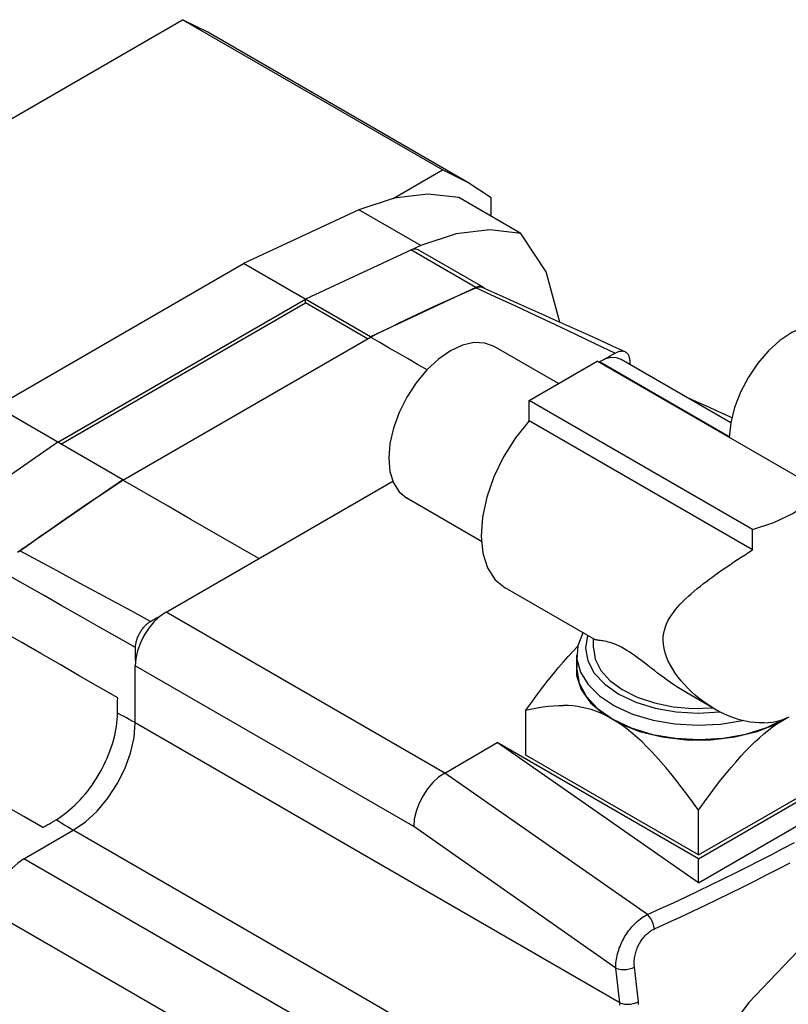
# Model space of a CAD drawing. Extents: x 0 to 1588, y 0 to 1123.
# Tile 6 of 35: x 281 to 369, y 250 to 362. Entities that reach past the tile are written whole.
import ezdxf

# ---------------------------------------------------------------- set-up
doc = ezdxf.new("R2010")
doc.units = 0
doc.header["$LTSCALE"] = 18.91
doc.header["$MEASUREMENT"] = 0
doc.layers.add('40000_ISO', color=7, linetype='CONTINUOUS')

msp = doc.modelspace()

# ---------------------------------------------------------------- linework, layer by layer
at = {"layer": '40000_ISO', "color": 7, "linetype": 'CONTINUOUS', "lineweight": 25}
for p, q in [((262.998867, 340.632447), (299.878738, 361.925049)), ((329.577222, 344.778626), (299.878738, 361.925049)), ((302.748866, 360.491671), (299.878739, 361.92505)), ((332.447351, 343.345246), (302.748866, 360.491669)), ((323.932636, 341.519715), (329.577222, 344.778626)), ((332.447351, 343.345243), (329.577222, 344.778623)), ((335.123757, 341.57633), (332.447351, 343.345243)), ((338.517869, 337.529759), (331.446802, 341.612244)), ((335.123758, 339.489365), (335.123758, 341.576333)), ((320.023492, 340.218075), (306.839486, 334.100474)), ((327.09456, 336.135594), (320.023492, 340.218072)), ((327.09456, 336.135591), (313.910554, 330.017991)), ((333.384187, 331.3602), (325.959566, 335.646805)), ((334.209734, 331.371007), (326.785112, 335.657616)), ((278.555215, 317.770543), (306.839487, 334.100476)), ((321.335176, 325.731385), (306.839487, 334.100476)), ((333.384187, 331.360199), (321.335176, 325.731384)), ((331.220621, 330.367123), (332.342927, 330.863846)), ((332.342927, 330.863846), (333.38125, 331.317166)), ((333.38125, 331.317166), (333.499719, 331.361954)), ((335.658178, 330.264725), (333.38125, 331.317166)), ((333.499719, 331.361954), (333.61593, 331.393658)), ((333.61593, 331.393658), (333.728662, 331.411931)), ((333.728662, 331.411931), (333.837026, 331.416798)), ((333.940221, 331.408463), (333.837026, 331.416798)), ((334.03742, 331.38715), (333.940221, 331.408463)), ((334.128088, 331.353219), (334.03742, 331.38715)), ((335.479158, 330.752518), (334.120687, 331.356568)), ((336.837778, 330.147603), (335.479158, 330.752518)), ((285.626283, 313.688061), (313.910554, 330.017991)), ((285.979837, 313.483937), (313.910554, 329.609742)), ((313.910554, 329.609742), (313.910554, 330.017991)), ((321.016977, 325.506848), (313.910554, 329.609742)), ((328.730966, 329.240113), (330.016058, 329.826161)), ((330.016058, 329.826161), (331.220621, 330.367123)), ((337.932836, 329.207966), (335.658178, 330.264725)), ((338.195962, 329.540608), (336.837778, 330.147603)), ((339.553777, 328.931977), (338.195962, 329.540608)), ((326.002126, 327.965485), (327.367075, 328.608151)), ((327.367075, 328.608151), (328.730966, 329.240113)), ((340.205228, 328.14684), (337.932836, 329.207966)), ((340.911363, 328.32235), (339.553777, 328.931977)), ((342.269582, 327.711159), (340.911363, 328.32235)), ((323.505962, 326.76363), (324.714403, 327.349774)), ((324.714403, 327.349774), (326.002126, 327.965485)), ((342.475355, 327.081303), (340.205228, 328.14684)), ((343.628183, 327.098343), (342.269582, 327.711159)), ((321.335176, 325.690468), (322.378868, 326.209656)), ((322.378868, 326.209656), (323.505962, 326.76363)), ((344.743227, 326.011307), (342.475355, 327.081303)), ((344.987222, 326.484204), (343.628183, 327.098343)), ((347.008844, 324.93681), (344.743227, 326.011307)), ((346.346712, 325.868809), (344.987222, 326.484204)), ((293.052083, 309.36131), (321.333997, 325.689881)), ((321.333997, 325.689881), (321.334192, 325.689942)), ((322.412342, 325.067231), (321.333997, 325.689881)), ((321.334192, 325.689942), (321.334388, 325.690041)), ((321.334388, 325.690041), (321.334587, 325.690175)), ((321.334587, 325.690175), (321.334781, 325.69024)), ((321.334781, 325.69024), (321.334978, 325.690335)), ((321.334978, 325.690335), (321.335176, 325.690468)), ((321.335176, 325.690468), (321.335176, 325.731385)), ((323.490716, 324.4446), (322.412342, 325.067231)), ((347.706235, 325.251313), (346.346712, 325.868809)), ((349.2721, 323.857709), (347.008844, 324.93681)), ((349.064806, 324.631547), (347.706235, 325.251313)), ((324.56912, 323.821984), (323.490716, 324.4446)), ((325.64755, 323.199387), (324.56912, 323.821984)), ((342.825655, 320.380124), (335.492208, 324.614091)), ((348.844411, 323.610993), (349.058256, 323.734353)), ((349.058256, 323.734353), (349.2721, 323.857709)), ((350.422102, 324.011521), (349.064806, 324.631547)), ((349.2721, 323.857709), (349.355604, 323.903836)), ((349.355604, 323.903836), (349.439203, 323.94484)), ((349.439203, 323.94484), (349.522596, 323.980755)), ((349.522596, 323.980755), (349.605478, 324.01162)), ((349.605478, 324.01162), (349.687551, 324.037465)), ((349.687551, 324.037465), (349.76851, 324.058327)), ((349.76851, 324.058327), (349.848169, 324.074055)), ((349.848169, 324.074055), (349.926446, 324.084469)), ((349.926446, 324.084469), (350.003183, 324.0896)), ((350.078207, 324.089482), (350.003183, 324.0896)), ((350.151353, 324.084141), (350.078207, 324.089482)), ((350.222459, 324.073617), (350.151353, 324.084141)), ((350.291353, 324.057942), (350.222459, 324.073617)), ((350.357877, 324.03714), (350.291353, 324.057942)), ((350.421857, 324.011254), (350.357877, 324.03714)), ((350.480752, 323.981633), (350.421857, 324.011254)), ((350.537008, 323.947381), (350.480752, 323.981633)), ((350.590467, 323.90852), (350.537008, 323.947381)), ((350.640989, 323.865124), (350.590467, 323.90852)), ((350.688486, 323.817326), (350.640989, 323.865124)), ((350.732885, 323.765263), (350.688486, 323.817326)), ((350.774118, 323.709073), (350.732885, 323.765263)), ((326.725999, 322.576802), (325.64755, 323.199387)), ((339.472463, 318.444153), (347.250639, 322.934884)), ((372.758569, 308.207875), (347.250639, 322.934884)), ((347.427484, 322.83286), (347.498128, 322.873646)), ((362.320444, 314.315976), (347.498128, 322.873646)), ((347.989076, 323.117547), (348.202905, 323.24091)), ((348.202905, 323.24091), (348.416749, 323.364281)), ((348.416749, 323.364281), (348.630579, 323.487637)), ((348.630579, 323.487637), (348.844411, 323.610993)), ((362.501993, 315.90218), (349.998163, 323.12127)), ((350.812112, 323.6489), (350.774118, 323.709073)), ((350.846792, 323.584878), (350.812112, 323.6489)), ((350.878088, 323.517151), (350.846792, 323.584878)), ((350.905927, 323.445851), (350.878088, 323.517151)), ((350.930242, 323.371125), (350.905927, 323.445851)), ((350.950956, 323.29311), (350.930242, 323.371125)), ((350.967996, 323.211941), (350.950956, 323.29311)), ((350.981294, 323.127762), (350.967996, 323.211941)), ((350.990823, 323.040768), (350.981294, 323.127762)), ((350.996603, 322.951241), (350.990823, 323.040768)), ((350.998628, 322.85944), (350.996603, 322.951241)), ((350.998621, 322.596287), (350.998624, 322.648919)), ((350.998624, 322.70155), (350.998628, 322.754178)), ((350.998624, 322.648919), (350.998624, 322.70155)), ((350.998628, 322.754178), (350.998628, 322.85944)), ((327.804475, 321.954224), (326.725999, 322.576802)), ((350.998621, 322.543656), (350.998621, 322.596287)), ((364.980394, 303.717143), (339.472463, 318.444153)), ((339.472463, 316.120862), (339.472463, 318.444153)), ((358.249261, 318.466969), (357.374521, 318.862549)), ((359.123872, 318.070904), (358.249261, 318.466969)), ((293.050904, 309.401452), (278.555215, 317.770543)), ((359.998476, 317.674344), (359.123872, 318.070904)), ((360.873079, 317.277287), (359.998476, 317.674344)), ((361.747522, 316.879807), (360.873079, 317.277287)), ((364.980394, 301.393853), (339.472463, 316.120862)), ((362.621835, 316.481877), (361.747522, 316.879807)), ((362.476663, 315.917718), (362.471475, 315.92017)), ((362.492227, 315.910359), (362.476663, 315.917718)), ((362.497415, 315.907902), (362.492227, 315.910359)), ((362.502603, 315.905449), (362.497415, 315.907902)), ((285.626284, 313.688059), (272.442278, 304.582081)), ((293.050904, 309.401453), (281.001893, 301.117269)), ((291.896541, 308.601735), (293.050904, 309.360539)), ((293.050904, 309.360539), (293.050904, 309.401452)), ((293.050906, 309.360505), (293.051103, 309.360634)), ((293.051103, 309.360634), (293.051495, 309.360894)), ((293.051495, 309.360894), (293.051692, 309.36102)), ((293.051692, 309.36102), (293.051888, 309.361149)), ((293.051888, 309.361149), (293.052085, 309.361279)), ((295.638994, 307.867844), (293.052083, 309.36131)), ((298.000652, 294.296265), (323.881719, 309.238709)), ((290.747438, 307.839207), (291.896541, 308.601735)), ((288.397273, 306.255946), (289.58666, 307.0612)), ((289.58666, 307.0612), (290.747438, 307.839207)), ((298.22575, 306.374293), (295.638994, 307.867844)), ((334.015214, 302.372822), (325.492208, 307.293583)), ((287.162341, 305.411685), (288.397273, 306.255946)), ((300.812385, 304.880671), (298.22575, 306.374293)), ((285.928331, 304.560246), (287.162341, 305.411685)), ((303.398931, 303.386998), (300.812385, 304.880671)), ((283.584107, 302.91936), (284.74127, 303.733332)), ((284.74127, 303.733332), (285.928331, 304.560246)), ((364.980394, 301.393853), (364.980394, 303.717143)), ((282.43979, 302.106747), (283.584107, 302.91936)), ((305.98542, 301.89329), (303.398931, 303.386998)), ((281.166983, 301.188498), (281.29127, 301.283911)), ((281.29127, 301.283911), (282.43979, 302.106747)), ((283.42577, 300.138531), (281.29127, 301.283911)), ((308.571885, 300.399569), (305.98542, 301.89329)), ((364.556482, 301.123355), (364.980394, 301.393853)), ((285.560064, 298.991454), (283.42577, 300.138531)), ((362.87195, 300.022231), (363.289102, 300.299197)), ((363.289102, 300.299197), (363.70968, 300.575434)), ((363.70968, 300.575434), (364.132524, 300.850352)), ((364.132524, 300.850352), (364.556482, 301.123355)), ((361.260103, 298.918624), (361.652345, 299.192727)), ((361.652345, 299.192727), (362.052469, 299.468417)), ((362.052469, 299.468417), (362.459367, 299.745114)), ((362.459367, 299.745114), (362.87195, 300.022231)), ((281.881701, 297.408249), (279.781091, 298.60483)), ((287.694159, 297.842743), (285.560064, 298.991454)), ((359.760828, 297.826832), (360.130312, 298.103488)), ((360.130312, 298.103488), (360.502313, 298.376574)), ((360.502313, 298.376574), (360.876833, 298.646689)), ((360.876833, 298.646689), (361.260103, 298.918624)), ((283.983067, 296.212079), (281.881701, 297.408249)), ((289.828061, 296.692467), (287.694159, 297.842743)), ((346.885084, 291.189623), (336.736551, 297.048882)), ((358.331277, 296.688689), (358.679094, 296.977543)), ((358.679094, 296.977543), (359.034059, 297.263653)), ((359.034059, 297.263653), (359.395029, 297.54682)), ((359.395029, 297.54682), (359.760828, 297.826832)), ((286.085158, 295.016306), (283.983067, 296.212079)), ((291.961778, 295.540692), (289.828061, 296.692467)), ((357.035287, 295.50467), (357.342523, 295.80526)), ((357.342523, 295.80526), (357.66176, 296.102696)), ((357.66176, 296.102696), (357.991754, 296.397122)), ((357.991754, 296.397122), (358.331277, 296.688689)), ((288.187943, 293.820918), (286.085158, 295.016306)), ((294.095318, 294.387486), (291.961778, 295.540692)), ((355.951868, 294.266291), (356.198125, 294.58211)), ((356.198125, 294.58211), (356.461771, 294.893397)), ((356.461771, 294.893397), (356.741289, 295.200772)), ((356.741289, 295.200772), (357.035287, 295.50467)), ((290.29139, 292.625899), (288.187943, 293.820918)), ((296.228688, 293.232915), (294.095318, 294.387486)), ((296.440358, 293.355233), (296.654048, 293.478713)), ((296.654048, 293.478713), (296.867733, 293.602187)), ((296.867733, 293.602187), (297.081408, 293.725651)), ((297.081408, 293.725651), (297.295084, 293.849112)), ((297.295084, 293.849112), (297.50877, 293.972575)), ((329.820459, 275.925093), (298.000652, 294.296265)), ((355.332639, 293.285407), (355.517606, 293.618561)), ((355.517606, 293.618561), (355.724523, 293.945315)), ((355.724523, 293.945315), (355.951868, 294.266291)), ((292.395469, 291.431237), (290.29139, 292.625899)), ((295.150393, 292.174483), (295.212076, 292.264506)), ((295.212076, 292.264506), (295.27585, 292.352439)), ((295.27585, 292.352439), (295.341594, 292.438061)), ((295.341594, 292.438061), (295.409153, 292.521205)), ((295.409153, 292.521205), (295.478376, 292.601727)), ((295.478376, 292.601727), (295.549109, 292.679497)), ((295.549109, 292.679497), (295.621203, 292.754374)), ((295.621203, 292.754374), (295.694504, 292.826224)), ((295.694504, 292.826224), (295.768861, 292.894909)), ((295.768861, 292.894909), (295.844123, 292.960293)), ((295.844123, 292.960293), (295.920137, 293.02224)), ((295.920137, 293.02224), (295.996753, 293.080611)), ((295.996753, 293.080611), (296.073818, 293.135272)), ((296.073818, 293.135272), (296.15118, 293.186085)), ((296.15118, 293.186085), (296.228688, 293.232915)), ((296.228688, 293.232915), (296.440358, 293.355233)), ((354.92658, 292.240168), (355.035303, 292.596964)), ((355.035303, 292.596964), (355.171255, 292.945141)), ((355.171255, 292.945141), (355.332639, 293.285407)), ((281.494401, 290.813674), (279.304484, 292.06798)), ((294.500149, 290.236921), (292.395469, 291.431237)), ((294.638834, 291.102059), (294.670844, 291.202185)), ((294.670844, 291.202185), (294.706051, 291.302374)), ((294.706051, 291.302374), (294.74436, 291.402428)), ((294.74436, 291.402428), (294.785671, 291.50215)), ((294.785671, 291.50215), (294.829882, 291.601344)), ((294.829882, 291.601344), (294.876892, 291.699816)), ((294.876892, 291.699816), (294.9266, 291.79737)), ((294.9266, 291.79737), (294.978905, 291.893809)), ((294.978905, 291.893809), (295.033707, 291.988938)), ((295.033707, 291.988938), (295.090903, 292.08256)), ((295.090903, 292.08256), (295.150393, 292.174483)), ((346.811834, 290.213783), (346.811834, 291.231915)), ((346.934892, 291.166134), (346.885629, 291.189351)), ((346.995603, 291.145758), (346.934892, 291.166134)), ((347.067106, 291.127663), (346.995603, 291.145758)), ((354.781209, 291.111996), (354.797891, 291.498133)), ((354.797891, 291.498133), (354.84688, 291.874058)), ((354.84688, 291.874058), (354.92658, 292.240168)), ((283.683974, 289.557621), (281.494401, 290.813674)), ((294.500149, 290.236921), (294.501901, 290.327445)), ((294.500163, 289.967242), (294.500149, 290.236921)), ((294.501901, 290.327445), (294.507141, 290.419836)), ((294.507141, 290.419836), (294.515837, 290.513894)), ((294.515837, 290.513894), (294.527958, 290.609419)), ((294.527958, 290.609419), (294.543473, 290.706214)), ((294.543473, 290.706214), (294.562349, 290.804074)), ((294.562349, 290.804074), (294.584556, 290.902802)), ((294.584556, 290.902802), (294.610061, 291.002196)), ((294.610061, 291.002196), (294.638834, 291.102059)), ((344.480096, 289.807037), (345.011011, 290.353762)), ((347.148969, 291.11126), (347.067106, 291.127663)), ((347.243349, 291.095566), (347.148969, 291.11126)), ((347.351121, 291.079707), (347.243349, 291.095566)), ((347.472524, 291.062897), (347.351121, 291.079707)), ((347.607786, 291.044344), (347.472524, 291.062897)), ((347.75702, 291.023032), (347.607786, 291.044344)), ((347.920255, 290.997481), (347.75702, 291.023032)), ((348.097524, 290.966164), (347.920255, 290.997481)), ((348.288858, 290.927544), (348.097524, 290.966164)), ((348.494314, 290.87983), (348.288858, 290.927544)), ((348.713911, 290.820901), (348.494314, 290.87983)), ((348.947645, 290.748637), (348.713911, 290.820901)), ((349.195516, 290.66092), (348.947645, 290.748637)), ((349.457513, 290.555619), (349.195516, 290.66092)), ((349.733511, 290.430877), (349.457513, 290.555619)), ((350.023305, 290.285096), (349.733511, 290.430877)), ((350.326555, 290.117395), (350.023305, 290.285096)), ((350.641054, 289.928441), (350.326555, 290.117395)), ((354.806577, 290.628417), (354.781209, 291.111996)), ((354.880678, 290.145294), (354.806577, 290.628417)), ((355.000459, 289.663548), (354.880678, 290.145294)), ((285.874328, 288.299275), (283.683974, 289.557621)), ((294.500174, 289.714992), (294.500163, 289.967242)), ((294.500184, 289.474483), (294.500174, 289.714992)), ((294.500193, 289.240025), (294.500184, 289.474483)), ((294.500201, 289.005931), (294.500193, 289.240025)), ((294.500203, 288.766509), (294.500201, 289.005931)), ((343.391042, 288.609166), (343.940721, 289.226068)), ((343.940721, 289.226068), (344.480096, 289.807037)), ((344.911836, 287.764293), (344.911836, 289.397426)), ((350.964284, 289.72029), (350.641054, 289.928441)), ((351.295412, 289.494506), (350.964284, 289.72029)), ((351.633646, 289.253262), (351.295412, 289.494506)), ((351.978269, 288.998906), (351.633646, 289.253262)), ((352.328661, 288.733925), (351.978269, 288.998906)), ((355.162607, 289.184339), (355.000459, 289.663548)), ((355.363725, 288.708949), (355.162607, 289.184339)), ((288.066588, 287.038093), (285.874328, 288.299275)), ((326.284925, 269.801369), (294.465118, 288.172542)), ((294.465118, 281.640569), (294.465118, 288.172542)), ((342.253118, 287.259602), (342.829164, 287.954404)), ((342.829164, 287.954404), (343.391042, 288.609166)), ((352.684152, 288.460827), (352.328661, 288.733925)), ((353.044088, 288.182112), (352.684152, 288.460827)), ((353.407846, 287.900246), (353.044088, 288.182112)), ((353.774725, 287.617402), (353.407846, 287.900246)), ((355.600381, 288.238672), (355.363725, 288.708949)), ((355.869581, 287.774882), (355.600381, 288.238672)), ((356.168458, 287.318964), (355.869581, 287.774882)), ((290.261883, 285.773528), (288.066588, 287.038093)), ((341.660848, 286.522296), (342.253118, 287.259602)), ((354.143827, 287.335607), (353.774725, 287.617402)), ((354.514253, 287.056892), (354.143827, 287.335607)), ((354.885084, 286.783252), (354.514253, 287.056892)), ((355.255121, 286.516331), (354.885084, 286.783252)), ((356.494154, 286.872304), (356.168458, 287.318964)), ((356.843812, 286.436314), (356.494154, 286.872304)), ((292.461338, 284.505033), (290.261883, 285.773528)), ((340.418771, 284.908739), (341.050172, 285.739712)), ((341.050172, 285.739712), (341.660848, 286.522296)), ((355.623014, 286.257563), (355.255121, 286.516331)), ((355.987409, 286.008383), (355.623014, 286.257563)), ((356.34995, 285.768208), (355.987409, 286.008383)), ((356.720178, 285.531272), (356.34995, 285.768208)), ((357.09826, 285.298315), (356.720178, 285.531272)), ((357.214891, 286.012556), (356.843812, 286.436314)), ((357.605058, 285.602457), (357.214891, 286.012556)), ((358.011987, 285.20742), (357.605058, 285.602457)), ((292.458533, 284.201608), (292.461338, 284.505033)), ((339.764135, 284.025871), (340.418771, 284.908739)), ((357.483423, 285.07071), (357.09826, 285.298315)), ((360.695184, 283.216359), (357.487855, 285.068111)), ((358.433343, 284.828844), (358.011987, 285.20742)), ((358.86683, 284.468132), (358.433343, 284.828844)), ((359.310297, 284.12649), (358.86683, 284.468132)), ((292.447793, 283.039076), (292.450418, 283.323263)), ((292.450418, 283.323263), (292.453079, 283.611338)), ((292.453079, 283.611338), (292.455782, 283.903915)), ((292.455782, 283.903915), (292.458533, 284.201608)), ((339.083555, 283.087173), (339.764135, 284.025871)), ((339.763372, 283.239847), (340.417299, 283.366705)), ((340.417299, 283.366705), (341.048044, 283.46855)), ((341.048044, 283.46855), (341.658094, 283.545995)), ((341.658094, 283.545995), (342.249776, 283.59947)), ((342.249776, 283.59947), (342.825258, 283.629228)), ((342.825258, 283.629228), (343.386591, 283.635356)), ((343.935739, 283.617767), (343.386591, 283.635356)), ((344.474584, 283.576204), (343.935739, 283.617767)), ((345.004972, 283.510229), (344.474584, 283.576204)), ((345.528707, 283.419221), (345.004972, 283.510229)), ((346.047597, 283.302356), (345.528707, 283.419221)), ((346.563455, 283.158598), (346.047597, 283.302356)), ((359.761568, 283.804908), (359.310297, 284.12649)), ((360.218446, 283.50437), (359.761568, 283.804908)), ((360.678751, 283.225861), (360.218446, 283.50437)), ((292.410311, 282.013625), (292.434734, 282.389566)), ((292.434734, 282.389566), (292.445199, 282.758163)), ((292.445199, 282.758163), (292.447793, 283.039076)), ((292.781937, 282.578386), (292.445199, 282.758163)), ((293.118642, 282.398593), (292.781937, 282.578386)), ((293.455313, 282.218781), (293.118642, 282.398593)), ((293.791951, 282.038949), (293.455313, 282.218781)), ((339.083555, 283.087173), (339.763372, 283.239847)), ((339.083555, 277.966334), (339.083555, 283.087173)), ((347.078142, 282.98667), (346.563455, 283.158598)), ((347.59358, 282.785032), (347.078142, 282.98667)), ((348.111784, 282.551844), (347.59358, 282.785032)), ((349.783609, 281.586615), (348.111784, 282.551844)), ((361.148111, 282.96615), (360.678751, 283.225861)), ((361.631677, 282.723247), (361.148111, 282.96615)), ((362.127397, 282.499528), (361.631677, 282.723247)), ((362.633188, 282.297372), (362.127397, 282.499528)), ((363.146966, 282.119149), (362.633188, 282.297372)), ((367.840059, 281.586615), (368.993257, 282.252411)), ((368.719408, 282.135826), (369.166261, 282.332068)), ((292.2545, 280.849794), (292.320073, 281.242933)), ((292.320073, 281.242933), (292.37205, 281.631146)), ((292.37205, 281.631146), (292.410311, 282.013625)), ((294.128556, 281.859096), (293.791951, 282.038949)), ((294.465128, 281.67922), (294.128556, 281.859096)), ((326.284925, 263.269396), (294.465118, 281.640569)), ((350.301813, 281.221434), (349.783609, 281.586615)), ((350.817251, 280.827896), (350.301813, 281.221434)), ((363.666589, 281.966842), (363.146966, 282.119149)), ((364.189867, 281.841962), (363.666589, 281.966842)), ((364.714601, 281.745996), (364.189867, 281.841962)), ((365.238611, 281.680425), (364.714601, 281.745996)), ((365.759965, 281.646586), (365.238611, 281.680425)), ((366.276781, 281.645125), (365.759965, 281.646586)), ((366.276781, 281.645125), (366.786928, 281.676487)), ((366.786928, 281.676487), (367.288286, 281.741122)), ((366.806421, 280.827896), (367.321863, 281.221434)), ((367.288286, 281.741122), (367.778734, 281.839457)), ((367.321863, 281.221434), (367.840059, 281.586615)), ((367.778734, 281.839457), (368.256341, 281.971317)), ((368.256341, 281.971317), (368.719408, 282.135826)), ((291.977411, 279.648861), (292.083048, 280.051952)), ((292.083048, 280.051952), (292.175451, 280.452531)), ((292.175451, 280.452531), (292.2545, 280.849794)), ((351.331937, 280.405514), (350.817251, 280.827896)), ((351.847795, 279.95361), (351.331937, 280.405514)), ((352.366682, 279.471314), (351.847795, 279.95361)), ((365.25699, 279.471314), (365.775873, 279.95361)), ((365.775873, 279.95361), (366.291734, 280.405514)), ((366.291734, 280.405514), (366.806421, 280.827896)), ((291.582862, 278.432363), (291.727034, 278.838299)), ((291.727034, 278.838299), (291.858664, 279.244058)), ((291.858664, 279.244058), (291.977411, 279.648861)), ((329.820459, 275.925093), (335.830865, 279.395204)), ((358.811838, 266.127134), (335.830865, 279.395204)), ((358.811838, 263.403668), (335.830866, 279.395204)), ((352.890417, 278.957565), (352.366682, 279.471314)), ((353.420805, 278.411101), (352.890417, 278.957565)), ((364.202867, 278.411101), (364.733255, 278.957565)), ((364.733255, 278.957565), (365.25699, 279.471314)), ((291.258273, 277.623095), (291.426493, 278.027034)), ((291.426493, 278.027034), (291.582862, 278.432363)), ((358.811838, 266.576207), (339.083555, 277.966334)), ((353.959653, 277.830457), (353.420805, 278.411101)), ((354.508802, 277.213945), (353.959653, 277.830457)), ((358.811838, 266.127134), (379.317934, 277.966334)), ((358.811838, 266.576207), (378.540117, 277.966334)), ((363.11487, 277.213945), (363.664018, 277.830457)), ((363.664018, 277.830457), (364.202867, 278.411101)), ((290.68597, 276.427462), (290.887665, 276.822525)), ((290.887665, 276.822525), (291.078548, 277.221331)), ((291.078548, 277.221331), (291.258273, 277.623095)), ((355.070135, 276.559645), (354.508802, 277.213945)), ((355.645616, 275.865378), (355.070135, 276.559645)), ((361.978052, 275.865378), (362.553537, 276.559645)), ((362.553537, 276.559645), (363.11487, 277.213945)), ((290.01951, 275.272593), (290.251525, 275.651696)), ((290.251525, 275.651696), (290.473808, 276.036924)), ((290.473808, 276.036924), (290.68597, 276.427462)), ((353.000116, 259.771037), (329.820459, 275.925092)), ((356.237295, 275.12869), (355.645616, 275.865378)), ((361.386377, 275.12869), (361.978052, 275.865378)), ((289.270198, 274.17915), (289.528322, 274.535644)), ((289.528322, 274.535644), (289.778268, 274.90035)), ((289.778268, 274.90035), (290.01951, 275.272593)), ((356.847345, 274.346816), (356.237295, 275.12869)), ((357.47809, 273.51665), (356.847345, 274.346816)), ((358.811838, 263.403669), (379.317934, 275.24287)), ((360.145578, 273.51665), (360.776323, 274.346816)), ((360.776323, 274.346816), (361.386377, 275.12869)), ((288.166397, 272.848808), (288.451995, 273.165697)), ((288.451995, 273.165697), (288.73151, 273.493501)), ((288.73151, 273.493501), (289.00442, 273.831544)), ((289.00442, 273.831544), (289.270198, 274.17915)), ((358.13202, 272.634701), (357.47809, 273.51665)), ((359.491647, 272.634701), (360.145578, 273.51665)), ((281.721969, 270.961676), (279.532468, 272.228674)), ((287.278347, 271.970111), (287.57904, 272.250444)), ((287.57904, 272.250444), (287.875241, 272.54351)), ((287.875241, 272.54351), (288.166397, 272.848808)), ((358.811838, 271.697046), (358.13202, 272.634701)), ((358.811838, 271.697046), (359.491647, 272.634701)), ((283.911465, 269.69621), (281.721969, 270.961676)), ((285.73023, 270.777002), (286.043639, 270.986137)), ((286.043639, 270.986137), (286.355805, 271.21052)), ((286.355805, 271.21052), (286.66608, 271.449645)), ((286.66608, 271.449645), (286.97381, 271.70301)), ((286.97381, 271.70301), (287.278347, 271.970111)), ((358.811838, 266.576207), (358.811838, 271.697046)), ((283.911465, 269.69621), (284.162092, 269.844014)), ((284.162092, 269.844014), (284.412557, 269.991723)), ((284.412557, 269.991723), (284.663043, 270.139442)), ((284.663043, 270.139442), (284.913728, 270.287279)), ((284.913728, 270.287279), (285.164795, 270.43534)), ((285.164795, 270.43534), (285.416217, 270.582419)), ((285.740289, 270.381885), (285.416229, 270.583617)), ((285.41623, 270.583617), (285.73023, 270.777002)), ((286.064348, 270.180191), (285.740289, 270.381885)), ((286.388407, 269.978535), (286.064348, 270.180191)), ((286.712465, 269.776916), (286.388407, 269.978535)), ((287.036523, 269.575333), (286.712465, 269.776916)), ((349.37177, 253.632608), (326.284925, 269.801368)), ((281.737196, 266.127134), (287.39405, 269.39312)), ((287.360581, 269.373786), (287.036523, 269.575333)), ((319.213855, 251.021947), (287.39405, 269.39312)), ((368.467218, 267.293935), (369.804552, 267.996875)), ((365.767152, 265.901419), (367.121683, 266.595574)), ((367.121683, 266.595574), (368.467218, 267.293935)), ((313.557001, 247.755961), (281.737196, 266.127134)), ((358.811838, 263.403669), (358.811838, 266.127134)), ((364.402795, 265.211087), (365.767152, 265.901419)), ((367.948579, 264.984793), (369.299226, 265.686555)), ((361.640642, 263.840159), (363.027673, 264.524164)), ((363.027673, 264.524164), (364.402795, 265.211087)), ((365.219415, 263.593298), (366.588892, 264.287149)), ((366.588892, 264.287149), (367.948579, 264.984793)), ((349.820051, 249.681389), (326.284925, 263.269396)), ((358.825937, 262.478874), (360.240503, 263.158569)), ((360.240503, 263.158569), (361.640642, 263.840159)), ((363.839288, 262.90285), (365.219415, 263.593298)), ((357.395486, 261.800529), (358.825937, 262.478874)), ((361.041856, 261.529947), (362.447214, 262.215257)), ((362.447214, 262.215257), (363.839288, 262.90285)), ((354.48258, 260.446441), (355.947801, 261.123045)), ((355.947801, 261.123045), (357.395486, 261.800529)), ((358.186754, 260.164439), (359.622041, 260.846453)), ((359.622041, 260.846453), (361.041856, 261.529947)), ((310.021467, 241.632237), (278.201662, 260.00341)), ((352.667524, 259.590972), (352.833524, 259.685118)), ((352.833524, 259.685118), (353.000116, 259.771036)), ((353.000116, 259.771036), (354.48258, 260.446441)), ((356.734979, 259.483565), (358.186754, 260.164439)), ((351.252542, 258.406979), (351.39919, 258.565705)), ((351.39919, 258.565705), (351.549165, 258.718243)), ((351.549165, 258.718243), (351.702169, 258.864311)), ((351.702169, 258.864311), (351.857904, 259.003628)), ((351.857904, 259.003628), (352.016084, 259.135953)), ((352.016084, 259.135953), (352.176427, 259.261069)), ((352.176427, 259.261069), (352.338647, 259.378751)), ((352.338647, 259.378751), (352.502454, 259.488785)), ((352.502454, 259.488785), (352.667524, 259.590972)), ((353.776746, 258.123509), (355.265455, 258.803411)), ((355.265455, 258.803411), (356.734979, 259.483565)), ((350.458169, 257.341361), (350.579061, 257.530882)), ((350.579061, 257.530882), (350.7049, 257.716071)), ((350.7049, 257.716071), (350.835428, 257.896588)), ((350.835428, 257.896588), (350.970384, 258.072117)), ((350.970384, 258.072117), (351.10951, 258.242352)), ((351.10951, 258.242352), (351.252542, 258.406979)), ((352.678289, 257.304759), (352.77876, 257.410536)), ((352.77876, 257.410536), (352.881895, 257.511458)), ((352.881895, 257.511458), (352.987501, 257.60734)), ((352.987501, 257.60734), (353.095335, 257.697997)), ((353.095335, 257.697997), (353.20511, 257.783236)), ((353.20511, 257.783236), (353.316556, 257.862868)), ((353.316556, 257.862868), (353.42943, 257.93673)), ((353.42943, 257.93673), (353.54371, 258.004782)), ((353.54371, 258.004782), (353.659463, 258.067038)), ((353.659463, 258.067038), (353.776746, 258.123509)), ((349.85029, 256.134024), (349.936506, 256.341788)), ((349.936506, 256.341788), (350.029031, 256.547408)), ((350.029031, 256.547408), (350.127672, 256.750535)), ((350.127672, 256.750535), (350.232225, 256.950812)), ((350.232225, 256.950812), (350.342474, 257.147879)), ((350.342474, 257.147879), (350.458169, 257.341361)), ((351.9232, 256.16746), (351.991739, 256.307593)), ((351.991739, 256.307593), (352.064508, 256.444859)), ((352.064508, 256.444859), (352.141347, 256.578999)), ((352.141347, 256.578999), (352.222093, 256.709754)), ((352.222093, 256.709754), (352.306581, 256.836882)), ((352.306581, 256.836882), (352.394624, 256.960166)), ((352.394624, 256.960166), (352.486043, 257.079382)), ((352.486043, 257.079382), (352.580656, 257.194314)), ((352.580656, 257.194314), (352.678289, 257.304759)), ((349.520673, 255.077286), (349.572431, 255.289511)), ((349.572431, 255.289511), (349.63146, 255.501759)), ((349.63146, 255.501759), (349.697572, 255.713568)), ((349.697572, 255.713568), (349.770582, 255.924477)), ((349.770582, 255.924477), (349.85029, 256.134024)), ((351.573537, 255.128108), (351.608682, 255.280974)), ((351.608682, 255.280974), (351.648958, 255.43285)), ((351.648958, 255.43285), (351.694253, 255.583438)), ((351.694253, 255.583438), (351.744451, 255.732449)), ((351.744451, 255.732449), (351.799425, 255.87963)), ((351.799425, 255.87963), (351.859048, 256.024718)), ((351.859048, 256.024718), (351.9232, 256.16746)), ((349.375337, 254.033555), (349.388933, 254.238402)), ((349.388933, 254.238402), (349.410345, 254.445643)), ((349.410345, 254.445643), (349.439512, 254.65486)), ((349.439512, 254.65486), (349.476327, 254.865573)), ((349.476327, 254.865573), (349.520673, 255.077286)), ((351.475759, 254.209864), (351.478296, 254.360901)), ((351.47883, 254.060231), (351.475759, 254.209864)), ((351.478296, 254.360901), (351.486402, 254.513318)), ((351.487558, 253.911904), (351.47883, 254.060231)), ((351.486402, 254.513318), (351.500024, 254.66671)), ((351.500024, 254.66671), (351.519121, 254.820611)), ((351.519121, 254.820611), (351.543649, 254.974547)), ((351.543649, 254.974547), (351.573537, 255.128108)), ((349.369604, 253.831492), (349.375337, 254.033555)), ((349.371774, 253.632609), (349.369604, 253.831492)), ((349.820049, 249.681397), (349.37177, 253.632607)), ((351.501993, 253.764779), (351.487558, 253.911904)), ((351.952169, 249.796847), (351.501992, 253.764779)), ((342.748979, 237.433934), (319.213855, 251.021947)), ((349.848211, 249.427588), (349.820051, 249.681389)), ((351.979288, 249.512621), (351.952169, 249.796847))]:
    msp.add_line(p, q, dxfattribs=at)
for points in [[(331.446802, 341.612244), (327.904163, 342.018619), (324.061878, 341.549684), (320.023493, 340.218076)], [(338.517871, 337.529761), (334.975231, 337.936136), (331.132946, 337.467201), (327.09456, 336.135593)], [(342.963016, 327.39858), (341.397717, 333.150444), (338.517871, 337.52976)], [(326.785112, 335.657616), (326.542093, 335.74197), (326.262393, 335.738308), (325.959566, 335.646807)], [(334.364802, 331.248045), (334.171379, 331.391516), (333.936492, 331.45942), (333.670268, 331.448829), (333.384187, 331.3602)], [(374.383081, 326.655333), (373.33076, 327.048324), (372.131728, 327.10486), (370.830544, 326.822839), (369.475568, 326.212743), (368.117153, 325.297246), (366.805786, 324.11037), (365.590202, 322.696226), (364.515576, 321.107368), (363.621847, 319.402844), (362.942228, 317.646003), (362.501977, 315.902134), (362.317456, 314.236048)], [(335.492208, 324.614092), (334.420683, 325.010865), (333.198189, 325.059581), (331.871705, 324.758369), (330.492208, 324.118804), (329.112711, 323.165463), (327.786228, 321.934984), (326.563733, 320.474653), (325.492208, 318.840589), (324.61283, 317.09559), (323.959393, 315.306713), (323.557009, 313.542705), (323.42114, 311.871355), (323.557009, 310.356893), (323.959393, 309.057519), (324.61283, 308.023166), (325.492208, 307.293584)], [(349.998163, 323.12127), (349.462397, 323.319671), (348.851142, 323.344038), (348.187889, 323.193434), (347.498129, 322.873648)], [(339.472463, 316.120862), (337.911171, 314.176531), (336.551883, 312.022693), (335.444979, 309.739174), (334.631483, 307.410607), (334.141545, 305.123295), (333.993323, 302.962011), (334.192312, 301.006858), (334.731135, 299.330299), (335.589823, 297.99447), (336.736551, 297.048882)], [(364.980394, 303.717142), (367.434118, 304.507091), (369.595214, 305.543507), (371.390339, 306.791217), (372.75857, 308.207875)], [(298.000652, 294.296266), (297.310904, 293.819596), (296.647662, 293.204356), (296.036415, 292.474191), (295.500652, 291.657159), (295.060963, 290.784659), (294.734245, 289.890221), (294.533052, 289.008217), (294.465118, 288.172542)], [(345.617355, 291.92155), (345.031786, 290.449308), (344.93444, 288.939793), (345.328766, 287.446487), (346.200794, 286.022298), (347.519628, 284.717683), (349.238542, 283.578866), (351.296636, 282.646194), (353.62099, 281.952711), (356.129256, 281.522987), (358.732564, 281.372249), (361.338681, 281.505835), (363.855272, 281.919013)], [(346.14318, 291.617964), (345.912034, 290.172444), (346.170959, 288.728495), (346.910117, 287.340973), (348.10143, 286.06259), (349.699636, 284.941914), (351.64402, 284.021519), (353.860714, 283.336371), (356.265503, 282.912501), (358.767029, 282.76601), (361.270257, 282.902464)], [(346.811835, 290.213783), (347.027458, 288.906311), (347.666577, 287.645825), (348.706224, 286.477625), (350.109038, 285.443691), (351.824606, 284.581181), (353.791274, 283.92109), (355.938366, 283.48714), (358.188723, 283.294927), (360.461473, 283.351357)], [(344.912419, 288.731459), (344.862686, 287.076003), (345.398253, 285.449427), (346.496648, 283.919983), (348.111783, 282.551843)], [(344.911835, 287.764293), (345.181056, 286.192473), (345.978289, 284.68154), (347.272653, 283.290023), (349.014008, 282.071825), (351.134899, 281.074135), (353.55317, 280.3356), (356.175145, 279.884829), (358.899257, 279.739283), (361.619982, 279.9046), (364.231929, 280.374377), (366.633919, 281.130415), (368.732906, 282.143428)], [(287.39405, 269.39312), (288.773547, 270.346461), (290.10003, 271.57694), (291.322525, 273.037271), (292.39405, 274.671335), (293.273428, 276.416335), (293.926865, 278.205211), (294.329249, 279.969219), (294.465118, 281.640569)], [(349.783609, 281.586615), (352.092353, 280.673252), (354.669637, 280.043278), (357.41246, 279.721869), (360.211208, 279.721869), (362.954032, 280.043278), (365.531315, 280.673252), (367.84006, 281.586614)], [(329.820459, 275.925094), (329.13071, 275.448424), (328.467468, 274.833184), (327.85622, 274.103019), (327.320457, 273.285986), (326.880768, 272.413486), (326.554049, 271.519047), (326.352857, 270.637043), (326.284923, 269.801368)], [(281.737196, 266.127134), (281.047447, 265.650464), (280.384205, 265.035224), (279.772958, 264.305058), (279.237196, 263.488027), (278.797507, 262.615527), (278.470789, 261.721089), (278.269596, 260.839085), (278.201662, 260.00341)], [(384.621232, 265.670181), (377.72396, 261.789795), (370.945912, 256.398557), (364.555729, 249.710142), (358.806675, 241.989634)], [(353.776747, 258.123511), (353.729942, 258.416842), (353.644069, 258.718678), (353.522619, 259.016755), (353.370524, 259.298965), (353.193964, 259.553843), (353.000112, 259.771032)], [(349.371771, 253.632607), (349.629822, 253.551709), (349.9262, 253.503027), (350.247898, 253.4887), (350.580798, 253.509355), (350.910291, 253.564086), (351.221914, 253.650491), (351.501993, 253.764779)], [(349.820051, 249.681384), (350.078498, 249.596987), (350.375256, 249.54496), (350.697299, 249.527588), (351.030496, 249.545632), (351.360222, 249.598301), (351.672007, 249.683282), (351.952167, 249.796848)]]:
    msp.add_lwpolyline(points, dxfattribs=at)

doc.saveas('drawing.dxf')
